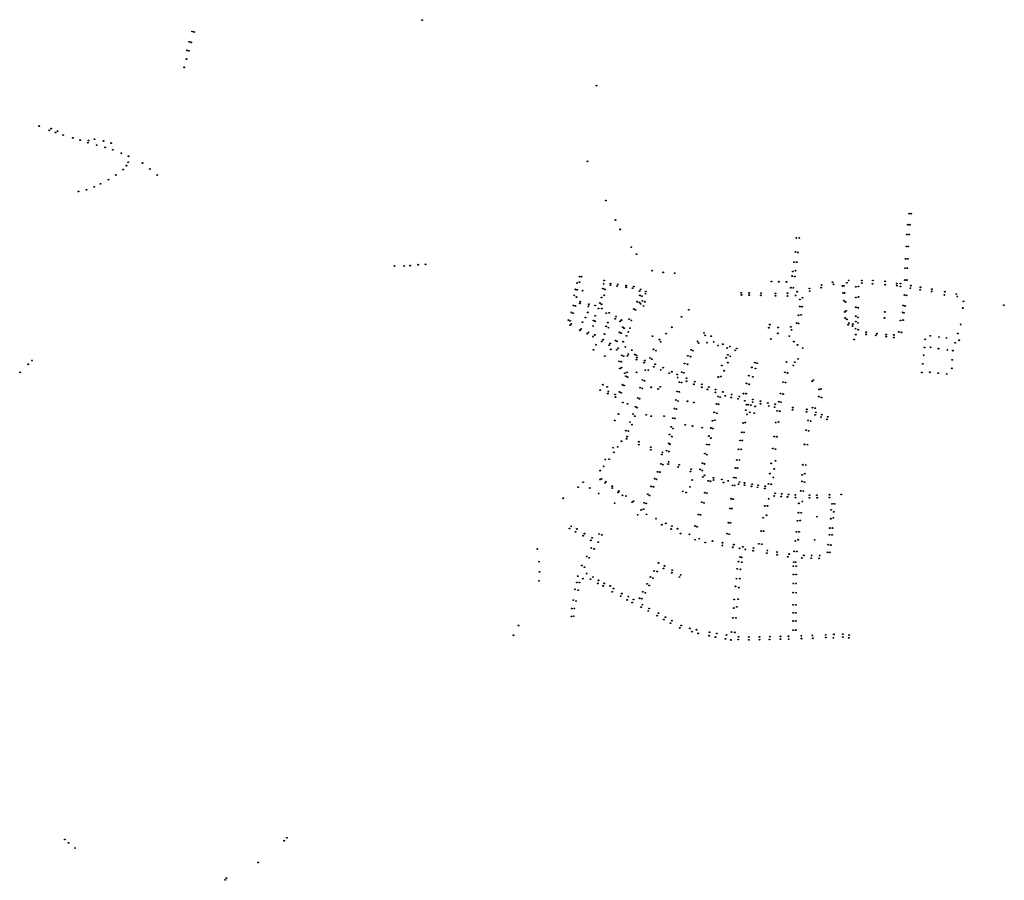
# Model space of a CAD drawing. Extents: x 175519 to 185037, y 428512 to 432902.
# Tile 6 of 6: x 182722 to 185037, y 428665 to 430688. Entities that reach past the tile are written whole.
import ezdxf

# ---------------------------------------------------------------- set-up
doc = ezdxf.new("R2010")
doc.units = 0
doc.header["$MEASUREMENT"] = 0
doc.layers.add('Connectieknoop', color=7, linetype='Continuous')

msp = doc.modelspace()

# ---------------------------------------------------------------- linework, layer by layer
at = {"layer": 'Connectieknoop', "color": 96, "true_color": 0x008000}
for centre in [(183668, 430687), (183127.6, 430660.3), (183132.2, 430659.1), (183120.6, 430636), (183114.8, 430616), (183119.5, 430614.9), (183125.2, 430634.6), (183114.2, 430595.5), (183108.6, 430575.9), (184078, 430533), (182768, 430438), (182791, 430428), (182796, 430432), (182806, 430423), (182811, 430426), (182824, 430417), (182847, 430410), (182864, 430405), (182884, 430404), (182898, 430407), (182882, 430399), (182903, 430393), (182919, 430403), (182923, 430388), (182937, 430398), (182941, 430382), (182961, 430374), (182978, 430367), (182965, 430336), (182973, 430345), (182977, 430353), (183011, 430351), (183028, 430337), (184057, 430355), (182931, 430312), (182948, 430323), (183045, 430323), (182897, 430295), (182912, 430302), (182860, 430284), (182879, 430288), (184100, 430263), (184813, 430232), (184818, 430232), (184123, 430217), (184810, 430206), (184815, 430206), (184134, 430195), (184548, 430175), (184555, 430175), (184808, 430183), (184813, 430183), (184160, 430153), (184807, 430155), (184811, 430155), (184172, 430137), (184546, 430142), (184552, 430141), (184805, 430126), (184810, 430126), (183603, 430109), (183626, 430109), (183640, 430110), (183659, 430112), (183676, 430113), (184543, 430118), (184549, 430118), (184804, 430104), (184809, 430104), (184038, 430084), (184043, 430084), (184209, 430098), (184235, 430094), (184262, 430092), (184538.5, 430085.4), (184540, 430096), (184544.4, 430084.4), (184546, 430098), (184033, 430069), (184038, 430071), (184095, 430067), (184096, 430075), (184111, 430068), (184111, 430064), (184127, 430062), (184128, 430066), (184148, 430063), (184148, 430059), (184163, 430057), (184166, 430061), (184489.6, 430072.6), (184507, 430072), (184525, 430071.5), (184535.1, 430058), (184541, 430058), (184606.4, 430058.1), (184606.9, 430064.3), (184633, 430071), (184635.1, 430065.9), (184656.8, 430062.2), (184660, 430062.5), (184666.9, 430069.5), (184671, 430075), (184688, 430060), (184694.2, 430060.9), (184702, 430075), (184702, 430069), (184727, 430067), (184728, 430075), (184757, 430073), (184757, 430065), (184784, 430068), (184784, 430063), (184793, 430068), (184793, 430061), (184803, 430076), (184808, 430076), (184816, 430057), (184817, 430063), (184840, 430059), (184026, 430040), (184029, 430054), (184031, 430036), (184033, 430053), (184045, 430051), (184090, 430035), (184093, 430056), (184096, 430040), (184098, 430054), (184179, 430050), (184180, 430040), (184182, 430054), (184185, 430038), (184193, 430044), (184194, 430049), (184418, 430046.1), (184419.2, 430041), (184437, 430040.7), (184437.2, 430045.7), (184464.8, 430040.1), (184465, 430045.1), (184498.8, 430044.5), (184499.1, 430038.9), (184527, 430044.9), (184527.3, 430038.5), (184546.4, 430039.9), (184550.1, 430048.6), (184562.5, 430034.3), (184579, 430056), (184579.4, 430050), (184658.2, 430045.7), (184661.4, 430045.7), (184688, 430035), (184693.9, 430036.3), (184802, 430041), (184807, 430040), (184839, 430053), (184866.2, 430048.8), (184866.9, 430054.3), (184896, 430041), (184897.1, 430048.5), (184924.2, 430043.2), (184926.5, 430037.2), (184024, 430016), (184029, 430015), (184039, 430021), (184040, 430025), (184059, 430014), (184060, 430019), (184075, 430016), (184086, 430022), (184090, 430019), (184174, 430025), (184179, 430023), (184182, 430020), (184186, 430027), (184189, 430015), (184192, 430025), (184556, 430013.6), (184556.2, 430030.3), (184561.6, 430013.4), (184659.7, 430027.6), (184663.5, 430024.6), (184688, 430012), (184693.7, 430010.9), (184799, 430016), (184804, 430015), (184941.1, 430025.9), (185036, 430017), (184019, 430000), (184023, 429998), (184052, 429988), (184058, 430000), (184075, 429992), (184083, 430009), (184091, 430009), (184101, 429998), (184108, 429999), (184124, 429990), (184166, 430008), (184170, 430006), (184278.2, 429989.7), (184295.3, 430006.1), (184553.2, 429993.2), (184559.5, 429994.3), (184662, 430001.1), (184665.2, 430003.8), (184687.7, 429990.9), (184693, 429988), (184756, 430001), (184798, 430000), (184801, 429999), (184939.2, 430010.1), (184012, 429982), (184016, 429980), (184016, 429970), (184019, 429973), (184045, 429977), (184070, 429968), (184071, 429981), (184075, 429979), (184101, 429967), (184105, 429976), (184106, 429964), (184122, 429985), (184134, 429979), (184137, 429982), (184140, 429965), (184155, 429984), (184160, 429981), (184255, 429965), (184485.9, 429971.2), (184505.1, 429964.5), (184535.4, 429966), (184548.8, 429975.2), (184553.3, 429973.9), (184663, 429987), (184666.8, 429983.5), (184670, 429971), (184671.9, 429974.9), (184680, 429968), (184681.1, 429972.5), (184687.8, 429978.4), (184693, 429975), (184755, 429987), (184793, 429981), (184799, 429982), (184934.4, 429971.8), (184039, 429958), (184042, 429961), (184056, 429950), (184059, 429953), (184070, 429943), (184074, 429947), (184097, 429949), (184132, 429953), (184136, 429951), (184143, 429963), (184149, 429945), (184153, 429954), (184157, 429963), (184210, 429944), (184242, 429950), (184331, 429952), (184333.5, 429946.1), (184348, 429944), (184483.2, 429963.9), (184504.6, 429950.6), (184531.6, 429944.1), (184536.7, 429958.8), (184687.5, 429961.7), (184688.2, 429947.7), (184693.3, 429959.2), (184711.9, 429948.3), (184712.5, 429953.5), (184735.2, 429946.1), (184737, 429950), (184759, 429948), (184759, 429943), (184777, 429947), (184777, 429941), (184789, 429954), (184795, 429953), (184862.8, 429945), (184883.5, 429942.2), (184928, 429950.2), (184077, 429924), (184091, 429932), (184094, 429936), (184108, 429923), (184110, 429927), (184123, 429934), (184126, 429932), (184141, 429931), (184146, 429919), (184226, 429936), (184229, 429931), (184316, 429932), (184318, 429928), (184338, 429929), (184353.7, 429930.9), (184363.9, 429922.3), (184375, 429925), (184392.1, 429919.7), (184488, 429937.5), (184542.1, 429931.3), (184550.5, 429923.4), (184684.3, 429936.2), (184850.9, 429936.6), (184863.2, 429917.8), (184901.4, 429939.7), (184921.4, 429928.5), (184931.1, 429934.4), (184071, 429912), (184098, 429897), (184112, 429913), (184126, 429912), (184129, 429916), (184138, 429899), (184142, 429897), (184151, 429898), (184153, 429902), (184161, 429911), (184168, 429901), (184172, 429899), (184212, 429913), (184218, 429910), (184293, 429898), (184299, 429896), (184301, 429912), (184305, 429910), (184385.3, 429916.3), (184387.2, 429900.2), (184392.8, 429896.7), (184403.9, 429910.8), (184408.1, 429915.1), (184562.9, 429915.9), (184847.4, 429899.2), (184849.2, 429917.6), (184882.4, 429914.9), (184903.1, 429911.8), (184915.8, 429910.2), (182742, 429878), (182751, 429887), (184131, 429885), (184136, 429884), (184172, 429889), (184173, 429894), (184190, 429882), (184192, 429887), (184204, 429893), (184208, 429890), (184213, 429872), (184216, 429878), (184285, 429880), (184292, 429878), (184373, 429875), (184383, 429893), (184387, 429882), (184450.6, 429881.9), (184455.8, 429880.6), (184524.9, 429883.4), (184540.9, 429875.1), (184544.6, 429882.8), (184551.9, 429890.7), (184845.4, 429879), (184914.7, 429888.3), (182723, 429859), (184133, 429868), (184137, 429870), (184145, 429857), (184147, 429850), (184150, 429859), (184172, 429859), (184193, 429864), (184200, 429864), (184229, 429865), (184235, 429870), (184249, 429857), (184255.4, 429860.5), (184268, 429854), (184278.4, 429859.3), (184283.5, 429857.9), (184370.8, 429849.3), (184378.6, 429862.9), (184436.5, 429851.2), (184443.5, 429870.7), (184446, 429848.5), (184452, 429868), (184521.2, 429859.1), (184527.2, 429857.6), (184843.4, 429858.6), (184861.7, 429859.2), (184881.8, 429857.1), (184901.5, 429855.1), (184913.6, 429868.5), (184093, 429830), (184139, 429830), (184143, 429828), (184151, 429848), (184186, 429841), (184191, 429839), (184269, 429847), (184273, 429836), (184278, 429835), (184289.8, 429845.5), (184290, 429838), (184307, 429831), (184309.6, 429837.2), (184326.1, 429830.9), (184364, 429848), (184431, 429833), (184437, 429831), (184516.6, 429835.8), (184522.7, 429835.3), (184585, 429838), (184588, 429841), (184087, 429817), (184103, 429825), (184105, 429809), (184106, 429814), (184122, 429807), (184132, 429813), (184136, 429811), (184181, 429823), (184186, 429821), (184207, 429824), (184223, 429820), (184228, 429825), (184268, 429814), (184273, 429813), (184326, 429823.9), (184339.4, 429818.9), (184342.4, 429824.6), (184357.9, 429818.8), (184358.2, 429812.1), (184363.9, 429802.2), (184375, 429813), (184381, 429804), (184396, 429807), (184414, 429802), (184424, 429809), (184430, 429809), (184511, 429809.4), (184517, 429808), (184601, 429802), (184602, 429819), (184606, 429820), (184123, 429801), (184140, 429788), (184151, 429785), (184175, 429799), (184179, 429797), (184264.7, 429794.1), (184269.8, 429791.7), (184292, 429791), (184307, 429788), (184360, 429785), (184365, 429784), (184368.9, 429800.7), (184395, 429800), (184410.8, 429796.7), (184427, 429792), (184431, 429783), (184435, 429783), (184441, 429782), (184445.3, 429789.1), (184445.9, 429795.3), (184451, 429779), (184464, 429791), (184464, 429785), (184481, 429787), (184483, 429780), (184498, 429784), (184507, 429790), (184512, 429789), (184607, 429800), (184130, 429761), (184164, 429761), (184168, 429756), (184170, 429778), (184174, 429776), (184195, 429759), (184207, 429756), (184237, 429756), (184261.2, 429773.8), (184266.5, 429772.9), (184355, 429765), (184361, 429763), (184429, 429770), (184432, 429760), (184439, 429765), (184449, 429763), (184497, 429777), (184503.1, 429768.4), (184509.5, 429767.5), (184539.3, 429770.9), (184540, 429776.2), (184572.2, 429766.1), (184572.7, 429771.9), (184586, 429776), (184592.1, 429759.3), (184592.6, 429775), (184594.2, 429765.1), (184608.2, 429759.6), (184121, 429746), (184157, 429742), (184161, 429736), (184257.3, 429751.4), (184262.6, 429750.8), (184286.6, 429735.7), (184304, 429732.8), (184350.6, 429745.2), (184356.5, 429746.6), (184423, 429740), (184428, 429741), (184499.5, 429741.1), (184506.1, 429742.3), (184575.4, 429746.1), (184581.7, 429744.5), (184606, 429753.9), (184619.6, 429748.6), (184621.9, 429754.3), (184147, 429722), (184153, 429721), (184250, 429713), (184254, 429731), (184258, 429727), (184326.4, 429729), (184342.4, 429709.3), (184346.8, 429728.3), (184351.5, 429726.9), (184420, 429718), (184425, 429718), (184570.9, 429723), (184577, 429721.5), (184137, 429697), (184149, 429703), (184150, 429708), (184178, 429696), (184178, 429689), (184248, 429692), (184251, 429690), (184255, 429708), (184337.7, 429689.3), (184343, 429689), (184346.7, 429704.5), (184416, 429699), (184421, 429699), (184495.9, 429708.4), (184502.4, 429707.7), (184567.5, 429689.7), (184573.9, 429689.1), (184117, 429682), (184119, 429671), (184128, 429684), (184206, 429683), (184206, 429677), (184232, 429666), (184233, 429671), (184243, 429675), (184248, 429673), (184333, 429668.3), (184337.9, 429665.6), (184412, 429678), (184418, 429678), (184493, 429680), (184499.2, 429678.5), (184099, 429654), (184108, 429655), (184229.8, 429644.2), (184234.3, 429642), (184246.4, 429643.5), (184247.9, 429648.5), (184272.6, 429641.5), (184327.1, 429645.4), (184332, 429643.8), (184408, 429653), (184414, 429653), (184489, 429645), (184499, 429651), (184563.5, 429641.9), (184570, 429641.3), (184087, 429628), (184095, 429638), (184221.8, 429625.3), (184226.9, 429624.6), (184270.5, 429636.5), (184299, 429626.1), (184300.7, 429631.3), (184322.2, 429630.9), (184327, 429628), (184332, 429617), (184405, 429634), (184410, 429634), (184486, 429621), (184496, 429632), (184561.5, 429618.2), (184568.2, 429620.9), (184047, 429601), (184086.6, 429607.1), (184090, 429608.7), (184098.2, 429598.9), (184099.9, 429601.9), (184214.9, 429609.3), (184219.5, 429607.6), (184303, 429606), (184328, 429613), (184341, 429604), (184346, 429603), (184353, 429611), (184353, 429606), (184373, 429607), (184377, 429600), (184388, 429604), (184401, 429612), (184406, 429611), (184412.2, 429596.1), (184414, 429601.3), (184426.2, 429593.8), (184426.4, 429599.1), (184444.2, 429596.3), (184458.4, 429593.9), (184482.4, 429596.9), (184488.7, 429595.9), (184494, 429612), (184560.7, 429602.9), (184567, 429601), (184035, 429589), (184062.6, 429587.1), (184083.3, 429574.3), (184114.8, 429591.2), (184115.4, 429586.7), (184129.1, 429577.2), (184130.8, 429580), (184198.9, 429572.6), (184206.9, 429590.9), (184211.9, 429590.2), (184280.8, 429579.4), (184288.9, 429576.5), (184298, 429590), (184333, 429576), (184338, 429575), (184398.3, 429593.5), (184403.1, 429592.9), (184442.7, 429591), (184457.1, 429588.7), (184474.1, 429586), (184474.9, 429591.2), (184498.3, 429574.6), (184513.7, 429573.5), (184529.4, 429572), (184545.6, 429570.9), (184558.4, 429580.4), (184564.5, 429579.9), (184596.4, 429570.4), (184625.9, 429571.4), (184653.6, 429571.9), (184000, 429563), (184120.9, 429551.5), (184139.5, 429570), (184147.6, 429568.2), (184162.1, 429553.9), (184165.1, 429556.3), (184190.2, 429552.3), (184194.9, 429550.6), (184203, 429569.6), (184326, 429554), (184331, 429552), (184395, 429562), (184399.2, 429560.9), (184483, 429562), (184496.1, 429568.3), (184512.6, 429567.3), (184527, 429566.2), (184546.2, 429564.7), (184554, 429551), (184562.2, 429555.6), (184579.1, 429564.1), (184579.2, 429570.2), (184597.1, 429564.3), (184625.7, 429564.9), (184632, 429550), (184638, 429550), (184182.9, 429535.6), (184188.9, 429537.5), (184196.1, 429525.2), (184318, 429525), (184392.4, 429538.9), (184396.8, 429538.8), (184474, 429545), (184480, 429545), (184553, 429529), (184559.4, 429528.7), (184630, 429536), (184636, 429531), (184175, 429524), (184218, 429515.3), (184241.3, 429504.1), (184323, 429524), (184388.5, 429505.6), (184393, 429505.3), (184470, 429517), (184478, 429523), (184551, 429510), (184557.3, 429510.8), (184596.6, 429519.8), (184629, 429515), (184635, 429517), (184015, 429492), (184019, 429497), (184029, 429484), (184032, 429491), (184050, 429480), (184084, 429479), (184231.8, 429500.9), (184253.7, 429490.7), (184255.5, 429497.3), (184268.7, 429491.4), (184275.9, 429480.3), (184297.1, 429478.2), (184310, 429498), (184315, 429496), (184385.7, 429479.9), (184390, 429478.6), (184465, 429486), (184471, 429486), (184548.1, 429484.1), (184554.4, 429484.1), (184627, 429493), (184633, 429493), (184047, 429475), (184065, 429464), (184068, 429470), (184082, 429460), (184091, 429477), (184309.8, 429465.7), (184319.9, 429468.1), (184333.5, 429458.9), (184351, 429462.5), (184374.5, 429458.5), (184460, 429456), (184467, 429455), (184545.7, 429462.8), (184552.3, 429465.6), (184591.1, 429465.3), (184626, 429477), (184632, 429477), (183939, 429444), (184066, 429446), (184073, 429444), (184374.1, 429452.2), (184399, 429447.9), (184401.1, 429454.1), (184414.1, 429445.4), (184422, 429449), (184428.1, 429442.8), (184446.4, 429439.7), (184447.6, 429446.1), (184478.9, 429434.1), (184479.8, 429440.4), (184502.6, 429436.6), (184531, 429431.9), (184543.1, 429438.3), (184549, 429438), (184621, 429436), (184623, 429454), (184627, 429436), (184629, 429453), (183943, 429414), (184055, 429426), (184061, 429423), (184224, 429411), (184412, 429414), (184416, 429425), (184419, 429424), (184420, 429413), (184502.7, 429430.3), (184528.3, 429425.6), (184542, 429413), (184546, 429413), (184560.9, 429422.7), (184565.5, 429428.7), (184582.8, 429422.3), (184584, 429428.8), (184602, 429421.9), (184602.9, 429428.5), (183944, 429390), (184044, 429405), (184050, 429401), (184055, 429386), (184214, 429392), (184221, 429391), (184236, 429398), (184238, 429404), (184255, 429388), (184256, 429394), (184409, 429397), (184417, 429396), (184541, 429403.6), (184547.6, 429403.3), (183943, 429369), (184032, 429365), (184034, 429380), (184038, 429365), (184046, 429374), (184064, 429373), (184070, 429378), (184081, 429363), (184083, 429370), (184096, 429363), (184205, 429378), (184211, 429375), (184273, 429378), (184276, 429383), (184407, 429374), (184415, 429374), (184540.9, 429362.6), (184541.1, 429384), (184547.3, 429362.7), (184547.6, 429383.7), (184027, 429349), (184035, 429347), (184094, 429357), (184110, 429357), (184115, 429343), (184118, 429351), (184138, 429339), (184187, 429343), (184193, 429341), (184197, 429362), (184202, 429358), (184405, 429356), (184413, 429353), (184540.5, 429341.1), (184547.3, 429341.1), (184023.7, 429323.5), (184030, 429321.1), (184135, 429333), (184150, 429324), (184153, 429332), (184162, 429318), (184165, 429325), (184179, 429328), (184185, 429327), (184402, 429325), (184411, 429326), (184020, 429304), (184026, 429304), (184183, 429307), (184186, 429313), (184200, 429298), (184202, 429304), (184223.7, 429292.9), (184401, 429305), (184408, 429308), (184540.4, 429293.7), (184540.6, 429312.6), (184547.1, 429293.6), (184547.2, 429312.7), (184019, 429285), (184024, 429286), (184220.7, 429287.1), (184236.7, 429278.2), (184240.1, 429283.7), (184252.3, 429269.6), (184255.4, 429275.3), (184399, 429282), (184406, 429282), (184540.4, 429274.7), (184546.9, 429274.5), (183895, 429264), (184273.9, 429258.4), (184277.1, 429264.1), (184297.9, 429257.2), (184302.1, 429249.5), (184313, 429254), (184344, 429248), (184395.6, 429248.7), (184403.6, 429247.7), (184540.3, 429253), (184546.9, 429253.2), (183883, 429241), (184317, 429245.4), (184343.3, 429239.9), (184358, 429236.8), (184361, 429245), (184381.2, 429232.7), (184383.8, 429241.7), (184394, 429230), (184411.4, 429231), (184412.2, 429237.4), (184436.5, 429236.9), (184436.6, 429230.3), (184461.2, 429237.3), (184461.3, 429230.7), (184485.1, 429231.2), (184485.4, 429237.7), (184510.5, 429231.8), (184510.6, 429238.4), (184529.7, 429238.6), (184530, 429232), (184559.7, 429239.7), (184560, 429233.2), (184585.7, 429240.7), (184587, 429234), (184617, 429242), (184617.5, 429235.6), (184635, 429235), (184636.3, 429243), (184657.2, 429237), (184657.3, 429243.6), (184671.2, 429235.1), (184672.3, 429241.6), (182828, 428761), (183350, 428765), (182837, 428753), (182852, 428741), (183344, 428758), (183283, 428707), (183208, 428670), (183205, 428666)]:
    msp.add_circle(centre, 1, dxfattribs=at)

doc.saveas('drawing.dxf')
